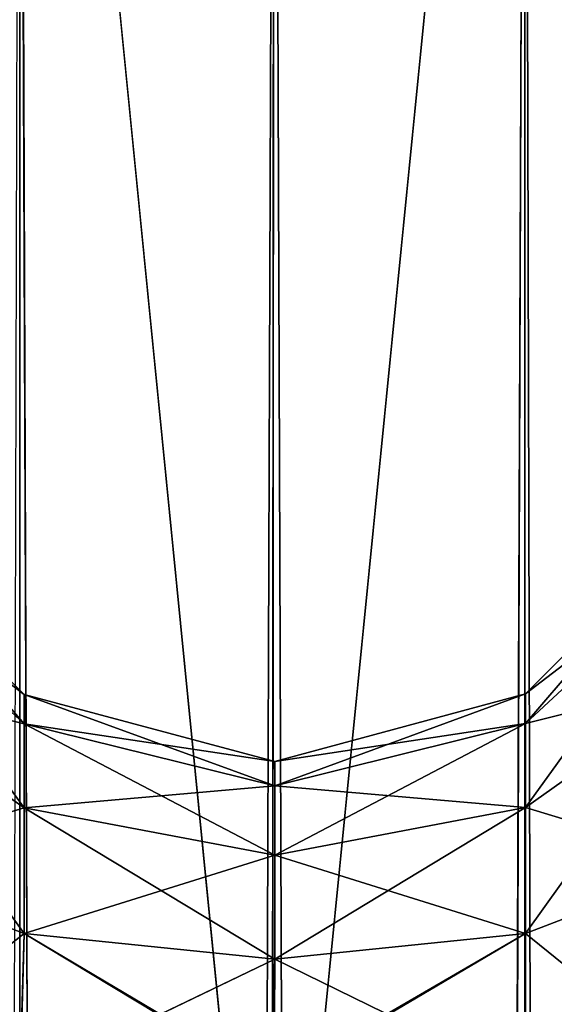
# Model space of a CAD drawing. Extents: x -23 to 470, y -1800 to 0.
# Tile 164 of 213: x 201 to 214, y -70 to -45. Entities that reach past the tile are written whole.
import ezdxf

# ---------------------------------------------------------------- set-up
doc = ezdxf.new("R2010")
doc.units = 0
doc.header["$LTSCALE"] = 61.997326
for name, color, linetype in [('233', 7, 'CONTINUOUS'), ('234', 7, 'CONTINUOUS'), ('235', 7, 'CONTINUOUS'), ('239', 7, 'CONTINUOUS'), ('242', 7, 'CONTINUOUS'), ('245', 7, 'CONTINUOUS'), ('276', 7, 'CONTINUOUS'), ('283', 7, 'CONTINUOUS')]:
    doc.layers.add(name, color=color, linetype=linetype)

msp = doc.modelspace()

# ---------------------------------------------------------------- linework, layer by layer
at = {"layer": '233', "linetype": 'CONTINUOUS'}
for points in [[(196.125, -20, 88.25), (200.697, -1780, 92.823), (200.697, -20, 92.823), (196.125, -20, 88.25)], [(207, -1716.55, 94.5), (207, -83.45, 94.5), (200.697, -20, 92.823), (207, -1716.55, 94.5)], [(200.697, -20, 92.823), (207, -83.45, 94.5), (207.05, -20, 94.5), (200.697, -20, 92.823)], [(207.05, -1780, 94.5), (207, -1716.55, 94.5), (200.697, -20, 92.823), (207.05, -1780, 94.5)], [(200.697, -1780, 92.823), (207.05, -1780, 94.5), (200.697, -20, 92.823), (200.697, -1780, 92.823)]]:
    msp.add_3dface(points, dxfattribs=at)
at = {"layer": '234', "linetype": 'CONTINUOUS'}
for points in [[(200.697, -1780, -92.823), (196.125, -1780, -88.25), (200.697, -20, -92.823), (200.697, -1780, -92.823)], [(207, -83.45, -94.5), (200.697, -1780, -92.823), (207.05, -20, -94.5), (207, -83.45, -94.5)], [(207.05, -20, -94.5), (200.697, -1780, -92.823), (200.697, -20, -92.823), (207.05, -20, -94.5)]]:
    msp.add_3dface(points, dxfattribs=at)
at = {"layer": '235', "linetype": 'CONTINUOUS'}
for points in [[(207.05, -1780, -94.5), (207, -1716.55, -94.5), (213.3, -20, -92.825), (207.05, -1780, -94.5)], [(207, -1716.55, -94.5), (207, -83.45, -94.5), (213.3, -20, -92.825), (207, -1716.55, -94.5)], [(207, -83.45, -94.5), (207.05, -20, -94.5), (213.3, -20, -92.825), (207, -83.45, -94.5)], [(213.3, -1780, -92.825), (207.05, -1780, -94.5), (213.3, -20, -92.825), (213.3, -1780, -92.825)], [(217.875, -1780, -88.25), (213.3, -1780, -92.825), (217.875, -20, -88.25), (217.875, -1780, -88.25)], [(217.875, -20, -88.25), (213.3, -1780, -92.825), (213.3, -20, -92.825), (217.875, -20, -88.25)]]:
    msp.add_3dface(points, dxfattribs=at)
at = {"layer": '239', "linetype": 'CONTINUOUS'}
for points in [[(207.05, -20, 94.5), (207, -83.45, 94.5), (213.3, -1780, 92.825), (207.05, -20, 94.5)], [(207.05, -20, 94.5), (213.3, -1780, 92.825), (213.3, -20, 92.825), (207.05, -20, 94.5)], [(213.3, -1780, 92.825), (217.875, -1780, 88.25), (213.3, -20, 92.825), (213.3, -1780, 92.825)], [(213.3, -20, 92.825), (217.875, -1780, 88.25), (217.875, -20, 88.25), (213.3, -20, 92.825)]]:
    msp.add_3dface(points, dxfattribs=at)
at = {"layer": '242', "linetype": 'CONTINUOUS'}
for points in [[(200.806, -62.179, -61.5), (200.806, -62.915, -57.799), (196.225, -57.6, -61.5), (200.806, -62.179, -61.5)], [(200.806, -62.179, -61.5), (196.225, -57.6, -61.5), (196.225, -58.685, -66.953), (200.806, -62.179, -61.5)], [(200.806, -62.915, -57.799), (196.225, -58.685, -56.047), (196.225, -57.6, -61.5), (200.806, -62.915, -57.799)], [(217.888, -58.664, -66.962), (217.888, -57.577, -61.5), (213.317, -62.903, -65.206), (217.888, -58.664, -66.962)], [(217.888, -57.577, -61.5), (217.888, -58.664, -56.038), (213.317, -62.165, -61.5), (217.888, -57.577, -61.5)], [(213.317, -62.903, -65.206), (217.888, -57.577, -61.5), (213.317, -62.165, -61.5), (213.317, -62.903, -65.206)], [(200.806, -62.915, -65.201), (200.806, -62.179, -61.5), (196.225, -58.685, -66.953), (200.806, -62.915, -65.201)], [(200.806, -62.915, -65.201), (196.225, -58.685, -66.953), (196.225, -61.774, -71.576), (200.806, -62.915, -65.201)], [(200.806, -62.915, -57.799), (200.806, -65.011, -54.661), (196.225, -58.685, -56.047), (200.806, -62.915, -57.799)], [(200.806, -65.011, -54.661), (196.225, -61.774, -51.424), (196.225, -58.685, -56.047), (200.806, -65.011, -54.661)], [(217.888, -61.758, -71.592), (217.888, -58.664, -66.962), (213.317, -65.002, -68.348), (217.888, -61.758, -71.592)], [(213.317, -65.002, -68.348), (217.888, -58.664, -66.962), (213.317, -62.903, -65.206), (213.317, -65.002, -68.348)], [(217.888, -58.664, -56.038), (217.888, -61.758, -51.408), (213.317, -62.903, -57.794), (217.888, -58.664, -56.038)], [(213.317, -62.165, -61.5), (217.888, -58.664, -56.038), (213.317, -62.903, -57.794), (213.317, -62.165, -61.5)], [(200.806, -65.011, -68.339), (200.806, -62.915, -65.201), (196.225, -61.774, -71.576), (200.806, -65.011, -68.339)], [(200.806, -65.011, -68.339), (196.225, -61.774, -71.576), (196.225, -66.397, -74.665), (200.806, -65.011, -68.339)], [(200.806, -65.011, -54.661), (200.806, -68.149, -52.565), (196.225, -61.774, -51.424), (200.806, -65.011, -54.661)], [(200.806, -68.149, -52.565), (196.225, -66.397, -48.335), (196.225, -61.774, -51.424), (200.806, -68.149, -52.565)], [(217.888, -66.388, -74.686), (217.888, -61.758, -71.592), (213.317, -68.144, -70.447), (217.888, -66.388, -74.686)], [(213.317, -68.144, -70.447), (217.888, -61.758, -71.592), (213.317, -65.002, -68.348), (213.317, -68.144, -70.447)], [(217.888, -61.758, -51.408), (217.888, -66.388, -48.314), (213.317, -65.002, -54.652), (217.888, -61.758, -51.408)], [(213.317, -62.903, -57.794), (217.888, -61.758, -51.408), (213.317, -65.002, -54.652), (213.317, -62.903, -57.794)], [(213.317, -62.903, -65.206), (213.317, -62.165, -61.5), (207.063, -64.459, -64.561), (213.317, -62.903, -65.206)], [(213.317, -62.165, -61.5), (213.317, -62.903, -57.794), (207.063, -63.85, -61.5), (213.317, -62.165, -61.5)], [(207.063, -64.459, -64.561), (213.317, -62.165, -61.5), (207.063, -63.85, -61.5), (207.063, -64.459, -64.561)], [(207.063, -63.85, -61.5), (207.063, -64.459, -58.439), (200.806, -62.179, -61.5), (207.063, -63.85, -61.5)], [(200.806, -62.915, -65.201), (207.063, -63.85, -61.5), (200.806, -62.179, -61.5), (200.806, -62.915, -65.201)], [(200.806, -62.179, -61.5), (207.063, -64.459, -58.439), (200.806, -62.915, -57.799), (200.806, -62.179, -61.5)], [(213.317, -65.002, -68.348), (213.317, -62.903, -65.206), (207.063, -66.193, -67.157), (213.317, -65.002, -68.348)], [(207.063, -66.193, -67.157), (213.317, -62.903, -65.206), (207.063, -64.459, -64.561), (207.063, -66.193, -67.157)], [(213.317, -62.903, -57.794), (213.317, -65.002, -54.652), (207.063, -64.459, -58.439), (213.317, -62.903, -57.794)], [(207.063, -63.85, -61.5), (213.317, -62.903, -57.794), (207.063, -64.459, -58.439), (207.063, -63.85, -61.5)], [(207.063, -64.459, -64.561), (207.063, -63.85, -61.5), (200.806, -62.915, -65.201), (207.063, -64.459, -64.561)], [(200.806, -65.011, -68.339), (207.063, -64.459, -64.561), (200.806, -62.915, -65.201), (200.806, -65.011, -68.339)], [(207.063, -64.459, -58.439), (207.063, -66.193, -55.843), (200.806, -62.915, -57.799), (207.063, -64.459, -58.439)], [(200.806, -62.915, -57.799), (207.063, -66.193, -55.843), (200.806, -65.011, -54.661), (200.806, -62.915, -57.799)], [(207.063, -66.193, -67.157), (207.063, -64.459, -64.561), (200.806, -65.011, -68.339), (207.063, -66.193, -67.157)], [(207.063, -64.459, -58.439), (213.317, -65.002, -54.652), (207.063, -66.193, -55.843), (207.063, -64.459, -58.439)], [(200.806, -68.149, -70.435), (200.806, -65.011, -68.339), (196.225, -66.397, -74.665), (200.806, -68.149, -70.435)], [(200.806, -68.149, -70.435), (207.063, -66.193, -67.157), (200.806, -65.011, -68.339), (200.806, -68.149, -70.435)], [(207.063, -66.193, -55.843), (207.063, -68.789, -54.109), (200.806, -65.011, -54.661), (207.063, -66.193, -55.843)], [(200.806, -65.011, -54.661), (207.063, -68.789, -54.109), (200.806, -68.149, -52.565), (200.806, -65.011, -54.661)], [(213.317, -68.144, -70.447), (213.317, -65.002, -68.348), (207.063, -68.789, -68.891), (213.317, -68.144, -70.447)], [(207.063, -68.789, -68.891), (213.317, -65.002, -68.348), (207.063, -66.193, -67.157), (207.063, -68.789, -68.891)], [(213.317, -65.002, -54.652), (213.317, -68.144, -52.553), (207.063, -66.193, -55.843), (213.317, -65.002, -54.652)], [(213.317, -65.002, -54.652), (217.888, -66.388, -48.314), (213.317, -68.144, -52.553), (213.317, -65.002, -54.652)], [(207.063, -68.789, -68.891), (207.063, -66.193, -67.157), (200.806, -68.149, -70.435), (207.063, -68.789, -68.891)], [(207.063, -66.193, -55.843), (213.317, -68.144, -52.553), (207.063, -68.789, -54.109), (207.063, -66.193, -55.843)], [(196.125, -71.85, -75.75), (200.806, -68.149, -70.435), (196.225, -66.397, -74.665), (196.125, -71.85, -75.75)], [(200.702, -71.85, -51.827), (196.125, -71.85, -47.25), (196.225, -66.397, -48.335), (200.702, -71.85, -51.827)], [(200.806, -68.149, -52.565), (200.702, -71.85, -51.827), (196.225, -66.397, -48.335), (200.806, -68.149, -52.565)], [(213.317, -71.85, -71.185), (217.888, -71.85, -75.773), (217.888, -66.388, -74.686), (213.317, -71.85, -71.185)], [(213.317, -71.85, -71.185), (217.888, -66.388, -74.686), (213.317, -68.144, -70.447), (213.317, -71.85, -71.185)], [(217.888, -66.388, -48.314), (217.888, -71.85, -47.227), (213.317, -68.144, -52.553), (217.888, -66.388, -48.314)], [(196.125, -71.85, -75.75), (200.702, -71.85, -71.173), (200.806, -68.149, -70.435), (196.125, -71.85, -75.75)], [(200.702, -71.85, -71.173), (207.063, -68.789, -68.891), (200.806, -68.149, -70.435), (200.702, -71.85, -71.173)], [(207.05, -71.85, -53.5), (200.702, -71.85, -51.827), (200.806, -68.149, -52.565), (207.05, -71.85, -53.5)], [(207.063, -68.789, -54.109), (207.05, -71.85, -53.5), (200.806, -68.149, -52.565), (207.063, -68.789, -54.109)], [(207.05, -71.85, -69.5), (213.317, -71.85, -71.185), (213.317, -68.144, -70.447), (207.05, -71.85, -69.5)], [(207.05, -71.85, -69.5), (213.317, -68.144, -70.447), (207.063, -68.789, -68.891), (207.05, -71.85, -69.5)], [(213.317, -68.144, -52.553), (213.317, -71.85, -51.815), (207.063, -68.789, -54.109), (213.317, -68.144, -52.553)], [(213.317, -68.144, -52.553), (217.888, -71.85, -47.227), (213.317, -71.85, -51.815), (213.317, -68.144, -52.553)], [(200.702, -71.85, -71.173), (207.05, -71.85, -69.5), (207.063, -68.789, -68.891), (200.702, -71.85, -71.173)], [(207.063, -68.789, -54.109), (213.317, -71.85, -51.815), (207.05, -71.85, -53.5), (207.063, -68.789, -54.109)]]:
    msp.add_3dface(points, dxfattribs=at)
at = {"layer": '245', "linetype": 'CONTINUOUS'}
for points in [[(200.806, -62.179, 61.5), (200.806, -62.915, 65.201), (196.225, -57.6, 61.5), (200.806, -62.179, 61.5)], [(200.806, -62.179, 61.5), (196.225, -57.6, 61.5), (196.225, -58.685, 56.047), (200.806, -62.179, 61.5)], [(200.806, -62.915, 65.201), (196.225, -58.685, 66.953), (196.225, -57.6, 61.5), (200.806, -62.915, 65.201)], [(217.888, -58.664, 56.038), (217.888, -57.577, 61.5), (213.317, -62.903, 57.794), (217.888, -58.664, 56.038)], [(217.888, -57.577, 61.5), (217.888, -58.664, 66.962), (213.317, -62.165, 61.5), (217.888, -57.577, 61.5)], [(213.317, -62.903, 57.794), (217.888, -57.577, 61.5), (213.317, -62.165, 61.5), (213.317, -62.903, 57.794)], [(200.806, -62.915, 57.799), (200.806, -62.179, 61.5), (196.225, -58.685, 56.047), (200.806, -62.915, 57.799)], [(200.806, -62.915, 57.799), (196.225, -58.685, 56.047), (196.225, -61.774, 51.424), (200.806, -62.915, 57.799)], [(200.806, -62.915, 65.201), (200.806, -65.011, 68.339), (196.225, -58.685, 66.953), (200.806, -62.915, 65.201)], [(200.806, -65.011, 68.339), (196.225, -61.774, 71.576), (196.225, -58.685, 66.953), (200.806, -65.011, 68.339)], [(217.888, -61.758, 51.408), (217.888, -58.664, 56.038), (213.317, -65.002, 54.652), (217.888, -61.758, 51.408)], [(213.317, -65.002, 54.652), (217.888, -58.664, 56.038), (213.317, -62.903, 57.794), (213.317, -65.002, 54.652)], [(217.888, -58.664, 66.962), (217.888, -61.758, 71.592), (213.317, -62.903, 65.206), (217.888, -58.664, 66.962)], [(213.317, -62.165, 61.5), (217.888, -58.664, 66.962), (213.317, -62.903, 65.206), (213.317, -62.165, 61.5)], [(200.806, -65.011, 54.661), (200.806, -62.915, 57.799), (196.225, -61.774, 51.424), (200.806, -65.011, 54.661)], [(200.806, -65.011, 54.661), (196.225, -61.774, 51.424), (196.225, -66.397, 48.335), (200.806, -65.011, 54.661)], [(200.806, -65.011, 68.339), (200.806, -68.149, 70.435), (196.225, -61.774, 71.576), (200.806, -65.011, 68.339)], [(200.806, -68.149, 70.435), (196.225, -66.397, 74.665), (196.225, -61.774, 71.576), (200.806, -68.149, 70.435)], [(217.888, -66.388, 48.314), (217.888, -61.758, 51.408), (213.317, -68.144, 52.553), (217.888, -66.388, 48.314)], [(213.317, -68.144, 52.553), (217.888, -61.758, 51.408), (213.317, -65.002, 54.652), (213.317, -68.144, 52.553)], [(217.888, -61.758, 71.592), (217.888, -66.388, 74.686), (213.317, -65.002, 68.348), (217.888, -61.758, 71.592)], [(213.317, -62.903, 65.206), (217.888, -61.758, 71.592), (213.317, -65.002, 68.348), (213.317, -62.903, 65.206)], [(213.317, -62.903, 57.794), (213.317, -62.165, 61.5), (207.063, -64.459, 58.439), (213.317, -62.903, 57.794)], [(213.317, -62.165, 61.5), (213.317, -62.903, 65.206), (207.063, -63.85, 61.5), (213.317, -62.165, 61.5)], [(207.063, -64.459, 58.439), (213.317, -62.165, 61.5), (207.063, -63.85, 61.5), (207.063, -64.459, 58.439)], [(207.063, -63.85, 61.5), (207.063, -64.459, 64.561), (200.806, -62.179, 61.5), (207.063, -63.85, 61.5)], [(200.806, -62.915, 57.799), (207.063, -63.85, 61.5), (200.806, -62.179, 61.5), (200.806, -62.915, 57.799)], [(200.806, -62.179, 61.5), (207.063, -64.459, 64.561), (200.806, -62.915, 65.201), (200.806, -62.179, 61.5)], [(213.317, -65.002, 54.652), (213.317, -62.903, 57.794), (207.063, -66.193, 55.843), (213.317, -65.002, 54.652)], [(207.063, -66.193, 55.843), (213.317, -62.903, 57.794), (207.063, -64.459, 58.439), (207.063, -66.193, 55.843)], [(213.317, -62.903, 65.206), (213.317, -65.002, 68.348), (207.063, -64.459, 64.561), (213.317, -62.903, 65.206)], [(207.063, -63.85, 61.5), (213.317, -62.903, 65.206), (207.063, -64.459, 64.561), (207.063, -63.85, 61.5)], [(207.063, -64.459, 58.439), (207.063, -63.85, 61.5), (200.806, -62.915, 57.799), (207.063, -64.459, 58.439)], [(200.806, -65.011, 54.661), (207.063, -64.459, 58.439), (200.806, -62.915, 57.799), (200.806, -65.011, 54.661)], [(207.063, -64.459, 64.561), (207.063, -66.193, 67.157), (200.806, -62.915, 65.201), (207.063, -64.459, 64.561)], [(200.806, -62.915, 65.201), (207.063, -66.193, 67.157), (200.806, -65.011, 68.339), (200.806, -62.915, 65.201)], [(207.063, -66.193, 55.843), (207.063, -64.459, 58.439), (200.806, -65.011, 54.661), (207.063, -66.193, 55.843)], [(207.063, -64.459, 64.561), (213.317, -65.002, 68.348), (207.063, -66.193, 67.157), (207.063, -64.459, 64.561)], [(200.806, -68.149, 52.565), (200.806, -65.011, 54.661), (196.225, -66.397, 48.335), (200.806, -68.149, 52.565)], [(200.806, -68.149, 52.565), (207.063, -66.193, 55.843), (200.806, -65.011, 54.661), (200.806, -68.149, 52.565)], [(207.063, -66.193, 67.157), (207.063, -68.789, 68.891), (200.806, -65.011, 68.339), (207.063, -66.193, 67.157)], [(200.806, -65.011, 68.339), (207.063, -68.789, 68.891), (200.806, -68.149, 70.435), (200.806, -65.011, 68.339)], [(213.317, -68.144, 52.553), (213.317, -65.002, 54.652), (207.063, -68.789, 54.109), (213.317, -68.144, 52.553)], [(207.063, -68.789, 54.109), (213.317, -65.002, 54.652), (207.063, -66.193, 55.843), (207.063, -68.789, 54.109)], [(213.317, -65.002, 68.348), (213.317, -68.144, 70.447), (207.063, -66.193, 67.157), (213.317, -65.002, 68.348)], [(213.317, -65.002, 68.348), (217.888, -66.388, 74.686), (213.317, -68.144, 70.447), (213.317, -65.002, 68.348)], [(207.063, -68.789, 54.109), (207.063, -66.193, 55.843), (200.806, -68.149, 52.565), (207.063, -68.789, 54.109)], [(207.063, -66.193, 67.157), (213.317, -68.144, 70.447), (207.063, -68.789, 68.891), (207.063, -66.193, 67.157)], [(196.125, -71.85, 47.25), (200.806, -68.149, 52.565), (196.225, -66.397, 48.335), (196.125, -71.85, 47.25)], [(200.702, -71.85, 71.173), (196.125, -71.85, 75.75), (196.225, -66.397, 74.665), (200.702, -71.85, 71.173)], [(200.806, -68.149, 70.435), (200.702, -71.85, 71.173), (196.225, -66.397, 74.665), (200.806, -68.149, 70.435)], [(213.32, -71.85, 51.814), (217.888, -66.388, 48.314), (213.317, -68.144, 52.553), (213.32, -71.85, 51.814)], [(217.888, -66.388, 74.686), (217.888, -71.85, 75.773), (213.317, -68.144, 70.447), (217.888, -66.388, 74.686)], [(213.32, -71.85, 51.814), (217.888, -71.85, 47.227), (217.888, -66.388, 48.314), (213.32, -71.85, 51.814)], [(196.125, -71.85, 47.25), (200.706, -71.85, 51.829), (200.806, -68.149, 52.565), (196.125, -71.85, 47.25)], [(207.05, -71.85, 69.5), (200.702, -71.85, 71.173), (200.806, -68.149, 70.435), (207.05, -71.85, 69.5)], [(200.706, -71.85, 51.829), (207.063, -68.789, 54.109), (200.806, -68.149, 52.565), (200.706, -71.85, 51.829)], [(207.063, -68.789, 68.891), (207.05, -71.85, 69.5), (200.806, -68.149, 70.435), (207.063, -68.789, 68.891)], [(206.95, -71.85, 53.5), (213.32, -71.85, 51.814), (213.317, -68.144, 52.553), (206.95, -71.85, 53.5)], [(206.95, -71.85, 53.5), (213.317, -68.144, 52.553), (207.063, -68.789, 54.109), (206.95, -71.85, 53.5)], [(213.317, -68.144, 70.447), (213.317, -71.85, 71.185), (207.063, -68.789, 68.891), (213.317, -68.144, 70.447)], [(213.317, -68.144, 70.447), (217.888, -71.85, 75.773), (213.317, -71.85, 71.185), (213.317, -68.144, 70.447)], [(200.706, -71.85, 51.829), (206.95, -71.85, 53.5), (207.063, -68.789, 54.109), (200.706, -71.85, 51.829)], [(207.063, -68.789, 68.891), (213.317, -71.85, 71.185), (207.05, -71.85, 69.5), (207.063, -68.789, 68.891)]]:
    msp.add_3dface(points, dxfattribs=at)
at = {"layer": '276', "linetype": 'CONTINUOUS'}
for points in [[(196.225, -58.685, -15.047), (196.225, -57.6, -20.5), (200.806, -62.915, -16.799), (196.225, -58.685, -15.047)], [(196.225, -57.6, -20.5), (196.225, -58.685, -25.953), (200.806, -62.179, -20.5), (196.225, -57.6, -20.5)], [(200.806, -62.915, -16.799), (196.225, -57.6, -20.5), (200.806, -62.179, -20.5), (200.806, -62.915, -16.799)], [(217.888, -58.664, -25.962), (217.888, -57.577, -20.5), (213.317, -62.903, -24.206), (217.888, -58.664, -25.962)], [(217.888, -57.577, -20.5), (217.888, -58.664, -15.038), (213.317, -62.165, -20.5), (217.888, -57.577, -20.5)], [(213.317, -62.903, -24.206), (217.888, -57.577, -20.5), (213.317, -62.165, -20.5), (213.317, -62.903, -24.206)], [(196.225, -61.774, -10.424), (196.225, -58.685, -15.047), (200.806, -65.011, -13.661), (196.225, -61.774, -10.424)], [(200.806, -65.011, -13.661), (196.225, -58.685, -15.047), (200.806, -62.915, -16.799), (200.806, -65.011, -13.661)], [(196.225, -58.685, -25.953), (196.225, -61.774, -30.576), (200.806, -62.915, -24.201), (196.225, -58.685, -25.953)], [(200.806, -62.179, -20.5), (196.225, -58.685, -25.953), (200.806, -62.915, -24.201), (200.806, -62.179, -20.5)], [(217.888, -61.758, -30.592), (217.888, -58.664, -25.962), (213.317, -65.002, -27.348), (217.888, -61.758, -30.592)], [(213.317, -65.002, -27.348), (217.888, -58.664, -25.962), (213.317, -62.903, -24.206), (213.317, -65.002, -27.348)], [(217.888, -58.664, -15.038), (217.888, -61.758, -10.408), (213.317, -62.903, -16.794), (217.888, -58.664, -15.038)], [(213.317, -62.165, -20.5), (217.888, -58.664, -15.038), (213.317, -62.903, -16.794), (213.317, -62.165, -20.5)], [(196.225, -66.397, -7.335), (196.225, -61.774, -10.424), (200.806, -68.149, -11.565), (196.225, -66.397, -7.335)], [(200.806, -68.149, -11.565), (196.225, -61.774, -10.424), (200.806, -65.011, -13.661), (200.806, -68.149, -11.565)], [(196.225, -61.774, -30.576), (196.225, -66.397, -33.665), (200.806, -65.011, -27.339), (196.225, -61.774, -30.576)], [(200.806, -62.915, -24.201), (196.225, -61.774, -30.576), (200.806, -65.011, -27.339), (200.806, -62.915, -24.201)], [(217.888, -66.388, -33.686), (217.888, -61.758, -30.592), (213.317, -68.144, -29.447), (217.888, -66.388, -33.686)], [(213.317, -68.144, -29.447), (217.888, -61.758, -30.592), (213.317, -65.002, -27.348), (213.317, -68.144, -29.447)], [(217.888, -61.758, -10.408), (217.888, -66.388, -7.314), (213.317, -65.002, -13.652), (217.888, -61.758, -10.408)], [(213.317, -62.903, -16.794), (217.888, -61.758, -10.408), (213.317, -65.002, -13.652), (213.317, -62.903, -16.794)], [(207.063, -63.85, -20.5), (207.063, -64.459, -23.561), (213.317, -62.165, -20.5), (207.063, -63.85, -20.5)], [(207.063, -63.85, -20.5), (213.317, -62.165, -20.5), (213.317, -62.903, -16.794), (207.063, -63.85, -20.5)], [(207.063, -64.459, -23.561), (213.317, -62.903, -24.206), (213.317, -62.165, -20.5), (207.063, -64.459, -23.561)], [(200.806, -62.915, -16.799), (200.806, -62.179, -20.5), (207.063, -64.459, -17.439), (200.806, -62.915, -16.799)], [(200.806, -62.179, -20.5), (200.806, -62.915, -24.201), (207.063, -63.85, -20.5), (200.806, -62.179, -20.5)], [(207.063, -64.459, -17.439), (200.806, -62.179, -20.5), (207.063, -63.85, -20.5), (207.063, -64.459, -17.439)], [(207.063, -64.459, -17.439), (207.063, -63.85, -20.5), (213.317, -62.903, -16.794), (207.063, -64.459, -17.439)], [(207.063, -64.459, -17.439), (213.317, -62.903, -16.794), (213.317, -65.002, -13.652), (207.063, -64.459, -17.439)], [(207.063, -64.459, -23.561), (207.063, -66.193, -26.157), (213.317, -62.903, -24.206), (207.063, -64.459, -23.561)], [(207.063, -66.193, -26.157), (213.317, -65.002, -27.348), (213.317, -62.903, -24.206), (207.063, -66.193, -26.157)], [(200.806, -65.011, -13.661), (200.806, -62.915, -16.799), (207.063, -66.193, -14.843), (200.806, -65.011, -13.661)], [(207.063, -66.193, -14.843), (200.806, -62.915, -16.799), (207.063, -64.459, -17.439), (207.063, -66.193, -14.843)], [(200.806, -62.915, -24.201), (200.806, -65.011, -27.339), (207.063, -64.459, -23.561), (200.806, -62.915, -24.201)], [(207.063, -63.85, -20.5), (200.806, -62.915, -24.201), (207.063, -64.459, -23.561), (207.063, -63.85, -20.5)], [(207.063, -64.459, -23.561), (200.806, -65.011, -27.339), (207.063, -66.193, -26.157), (207.063, -64.459, -23.561)], [(207.063, -66.193, -14.843), (207.063, -64.459, -17.439), (213.317, -65.002, -13.652), (207.063, -66.193, -14.843)], [(200.806, -65.011, -27.339), (196.225, -66.397, -33.665), (200.806, -68.149, -29.435), (200.806, -65.011, -27.339)], [(200.806, -68.149, -11.565), (200.806, -65.011, -13.661), (207.063, -68.789, -13.109), (200.806, -68.149, -11.565)], [(207.063, -68.789, -13.109), (200.806, -65.011, -13.661), (207.063, -66.193, -14.843), (207.063, -68.789, -13.109)], [(200.806, -65.011, -27.339), (200.806, -68.149, -29.435), (207.063, -66.193, -26.157), (200.806, -65.011, -27.339)], [(207.063, -66.193, -14.843), (213.317, -65.002, -13.652), (213.317, -68.144, -11.553), (207.063, -66.193, -14.843)], [(207.063, -66.193, -26.157), (207.063, -68.789, -27.891), (213.317, -65.002, -27.348), (207.063, -66.193, -26.157)], [(207.063, -68.789, -27.891), (213.317, -68.144, -29.447), (213.317, -65.002, -27.348), (207.063, -68.789, -27.891)], [(213.317, -65.002, -13.652), (217.888, -66.388, -7.314), (213.317, -68.144, -11.553), (213.317, -65.002, -13.652)], [(207.063, -66.193, -26.157), (200.806, -68.149, -29.435), (207.063, -68.789, -27.891), (207.063, -66.193, -26.157)], [(207.063, -68.789, -13.109), (207.063, -66.193, -14.843), (213.317, -68.144, -11.553), (207.063, -68.789, -13.109)], [(196.225, -66.397, -33.665), (196.125, -71.85, -34.75), (200.806, -68.149, -29.435), (196.225, -66.397, -33.665)], [(200.706, -71.85, -10.829), (196.125, -71.85, -6.25), (196.225, -66.397, -7.335), (200.706, -71.85, -10.829)], [(200.706, -71.85, -10.829), (196.225, -66.397, -7.335), (200.806, -68.149, -11.565), (200.706, -71.85, -10.829)], [(213.32, -71.85, -30.186), (217.888, -66.388, -33.686), (213.317, -68.144, -29.447), (213.32, -71.85, -30.186)], [(217.888, -66.388, -7.314), (217.888, -71.85, -6.227), (213.317, -68.144, -11.553), (217.888, -66.388, -7.314)], [(213.32, -71.85, -30.186), (217.888, -71.85, -34.773), (217.888, -66.388, -33.686), (213.32, -71.85, -30.186)], [(196.125, -71.85, -34.75), (200.706, -71.85, -30.171), (200.806, -68.149, -29.435), (196.125, -71.85, -34.75)], [(200.806, -68.149, -29.435), (200.706, -71.85, -30.171), (207.063, -68.789, -27.891), (200.806, -68.149, -29.435)], [(206.95, -71.85, -12.5), (200.706, -71.85, -10.829), (200.806, -68.149, -11.565), (206.95, -71.85, -12.5)], [(206.95, -71.85, -12.5), (200.806, -68.149, -11.565), (207.063, -68.789, -13.109), (206.95, -71.85, -12.5)], [(206.95, -71.85, -28.5), (213.32, -71.85, -30.186), (213.317, -68.144, -29.447), (206.95, -71.85, -28.5)], [(207.063, -68.789, -27.891), (206.95, -71.85, -28.5), (213.317, -68.144, -29.447), (207.063, -68.789, -27.891)], [(213.32, -71.85, -10.814), (207.063, -68.789, -13.109), (213.317, -68.144, -11.553), (213.32, -71.85, -10.814)], [(217.888, -71.85, -6.227), (213.32, -71.85, -10.814), (213.317, -68.144, -11.553), (217.888, -71.85, -6.227)], [(200.706, -71.85, -30.171), (206.95, -71.85, -28.5), (207.063, -68.789, -27.891), (200.706, -71.85, -30.171)], [(206.95, -71.85, -12.5), (207.063, -68.789, -13.109), (213.32, -71.85, -10.814), (206.95, -71.85, -12.5)]]:
    msp.add_3dface(points, dxfattribs=at)
at = {"layer": '283', "linetype": 'CONTINUOUS'}
for points in [[(196.225, -58.685, 25.953), (196.225, -57.6, 20.5), (200.806, -62.915, 24.201), (196.225, -58.685, 25.953)], [(196.225, -57.6, 20.5), (196.225, -58.685, 15.047), (200.806, -62.179, 20.5), (196.225, -57.6, 20.5)], [(200.806, -62.915, 24.201), (196.225, -57.6, 20.5), (200.806, -62.179, 20.5), (200.806, -62.915, 24.201)], [(217.888, -58.664, 15.038), (217.888, -57.577, 20.5), (213.317, -62.903, 16.794), (217.888, -58.664, 15.038)], [(217.888, -57.577, 20.5), (217.888, -58.664, 25.962), (213.317, -62.165, 20.5), (217.888, -57.577, 20.5)], [(213.317, -62.903, 16.794), (217.888, -57.577, 20.5), (213.317, -62.165, 20.5), (213.317, -62.903, 16.794)], [(196.225, -61.774, 30.576), (196.225, -58.685, 25.953), (200.806, -65.011, 27.339), (196.225, -61.774, 30.576)], [(200.806, -65.011, 27.339), (196.225, -58.685, 25.953), (200.806, -62.915, 24.201), (200.806, -65.011, 27.339)], [(196.225, -58.685, 15.047), (196.225, -61.774, 10.424), (200.806, -62.915, 16.799), (196.225, -58.685, 15.047)], [(200.806, -62.179, 20.5), (196.225, -58.685, 15.047), (200.806, -62.915, 16.799), (200.806, -62.179, 20.5)], [(217.888, -61.758, 10.408), (217.888, -58.664, 15.038), (213.317, -65.002, 13.652), (217.888, -61.758, 10.408)], [(213.317, -65.002, 13.652), (217.888, -58.664, 15.038), (213.317, -62.903, 16.794), (213.317, -65.002, 13.652)], [(217.888, -58.664, 25.962), (217.888, -61.758, 30.592), (213.317, -62.903, 24.206), (217.888, -58.664, 25.962)], [(213.317, -62.165, 20.5), (217.888, -58.664, 25.962), (213.317, -62.903, 24.206), (213.317, -62.165, 20.5)], [(196.225, -66.397, 33.665), (196.225, -61.774, 30.576), (200.806, -68.149, 29.435), (196.225, -66.397, 33.665)], [(200.806, -68.149, 29.435), (196.225, -61.774, 30.576), (200.806, -65.011, 27.339), (200.806, -68.149, 29.435)], [(196.225, -61.774, 10.424), (196.225, -66.397, 7.335), (200.806, -65.011, 13.661), (196.225, -61.774, 10.424)], [(200.806, -62.915, 16.799), (196.225, -61.774, 10.424), (200.806, -65.011, 13.661), (200.806, -62.915, 16.799)], [(217.888, -66.388, 7.314), (217.888, -61.758, 10.408), (213.317, -68.144, 11.553), (217.888, -66.388, 7.314)], [(213.317, -68.144, 11.553), (217.888, -61.758, 10.408), (213.317, -65.002, 13.652), (213.317, -68.144, 11.553)], [(217.888, -61.758, 30.592), (217.888, -66.388, 33.686), (213.317, -65.002, 27.348), (217.888, -61.758, 30.592)], [(213.317, -62.903, 24.206), (217.888, -61.758, 30.592), (213.317, -65.002, 27.348), (213.317, -62.903, 24.206)], [(207.063, -63.85, 20.5), (207.063, -64.459, 17.439), (213.317, -62.165, 20.5), (207.063, -63.85, 20.5)], [(207.063, -63.85, 20.5), (213.317, -62.165, 20.5), (213.317, -62.903, 24.206), (207.063, -63.85, 20.5)], [(207.063, -64.459, 17.439), (213.317, -62.903, 16.794), (213.317, -62.165, 20.5), (207.063, -64.459, 17.439)], [(200.806, -62.915, 24.201), (200.806, -62.179, 20.5), (207.063, -64.459, 23.561), (200.806, -62.915, 24.201)], [(200.806, -62.179, 20.5), (200.806, -62.915, 16.799), (207.063, -63.85, 20.5), (200.806, -62.179, 20.5)], [(207.063, -64.459, 23.561), (200.806, -62.179, 20.5), (207.063, -63.85, 20.5), (207.063, -64.459, 23.561)], [(207.063, -64.459, 23.561), (207.063, -63.85, 20.5), (213.317, -62.903, 24.206), (207.063, -64.459, 23.561)], [(207.063, -64.459, 23.561), (213.317, -62.903, 24.206), (213.317, -65.002, 27.348), (207.063, -64.459, 23.561)], [(207.063, -64.459, 17.439), (207.063, -66.193, 14.843), (213.317, -62.903, 16.794), (207.063, -64.459, 17.439)], [(207.063, -66.193, 14.843), (213.317, -65.002, 13.652), (213.317, -62.903, 16.794), (207.063, -66.193, 14.843)], [(200.806, -65.011, 27.339), (200.806, -62.915, 24.201), (207.063, -66.193, 26.157), (200.806, -65.011, 27.339)], [(207.063, -66.193, 26.157), (200.806, -62.915, 24.201), (207.063, -64.459, 23.561), (207.063, -66.193, 26.157)], [(200.806, -62.915, 16.799), (200.806, -65.011, 13.661), (207.063, -64.459, 17.439), (200.806, -62.915, 16.799)], [(207.063, -63.85, 20.5), (200.806, -62.915, 16.799), (207.063, -64.459, 17.439), (207.063, -63.85, 20.5)], [(207.063, -64.459, 17.439), (200.806, -65.011, 13.661), (207.063, -66.193, 14.843), (207.063, -64.459, 17.439)], [(207.063, -66.193, 26.157), (207.063, -64.459, 23.561), (213.317, -65.002, 27.348), (207.063, -66.193, 26.157)], [(200.806, -65.011, 13.661), (196.225, -66.397, 7.335), (200.806, -68.149, 11.565), (200.806, -65.011, 13.661)], [(200.806, -68.149, 29.435), (200.806, -65.011, 27.339), (207.063, -68.789, 27.891), (200.806, -68.149, 29.435)], [(207.063, -68.789, 27.891), (200.806, -65.011, 27.339), (207.063, -66.193, 26.157), (207.063, -68.789, 27.891)], [(200.806, -65.011, 13.661), (200.806, -68.149, 11.565), (207.063, -66.193, 14.843), (200.806, -65.011, 13.661)], [(207.063, -66.193, 26.157), (213.317, -65.002, 27.348), (213.317, -68.144, 29.447), (207.063, -66.193, 26.157)], [(207.063, -66.193, 14.843), (207.063, -68.789, 13.109), (213.317, -65.002, 13.652), (207.063, -66.193, 14.843)], [(207.063, -68.789, 13.109), (213.317, -68.144, 11.553), (213.317, -65.002, 13.652), (207.063, -68.789, 13.109)], [(213.317, -65.002, 27.348), (217.888, -66.388, 33.686), (213.317, -68.144, 29.447), (213.317, -65.002, 27.348)], [(207.063, -66.193, 14.843), (200.806, -68.149, 11.565), (207.063, -68.789, 13.109), (207.063, -66.193, 14.843)], [(207.063, -68.789, 27.891), (207.063, -66.193, 26.157), (213.317, -68.144, 29.447), (207.063, -68.789, 27.891)], [(200.706, -71.85, 30.171), (196.125, -71.85, 34.75), (196.225, -66.397, 33.665), (200.706, -71.85, 30.171)], [(196.225, -66.397, 7.335), (196.125, -71.85, 6.25), (200.806, -68.149, 11.565), (196.225, -66.397, 7.335)], [(200.706, -71.85, 30.171), (196.225, -66.397, 33.665), (200.806, -68.149, 29.435), (200.706, -71.85, 30.171)], [(217.888, -66.388, 33.686), (217.888, -71.85, 34.773), (213.317, -68.144, 29.447), (217.888, -66.388, 33.686)], [(213.32, -71.85, 10.814), (217.888, -66.388, 7.314), (213.317, -68.144, 11.553), (213.32, -71.85, 10.814)], [(217.888, -71.85, 6.227), (217.888, -66.388, 7.314), (213.32, -71.85, 10.814), (217.888, -71.85, 6.227)], [(196.125, -71.85, 6.25), (200.706, -71.85, 10.829), (200.806, -68.149, 11.565), (196.125, -71.85, 6.25)], [(206.95, -71.85, 28.5), (200.706, -71.85, 30.171), (200.806, -68.149, 29.435), (206.95, -71.85, 28.5)], [(200.806, -68.149, 11.565), (200.706, -71.85, 10.829), (207.063, -68.789, 13.109), (200.806, -68.149, 11.565)], [(206.95, -71.85, 28.5), (200.806, -68.149, 29.435), (207.063, -68.789, 27.891), (206.95, -71.85, 28.5)], [(207.063, -68.789, 13.109), (206.95, -71.85, 12.5), (213.317, -68.144, 11.553), (207.063, -68.789, 13.109)], [(206.95, -71.85, 12.5), (213.32, -71.85, 10.814), (213.317, -68.144, 11.553), (206.95, -71.85, 12.5)], [(213.32, -71.85, 30.186), (207.063, -68.789, 27.891), (213.317, -68.144, 29.447), (213.32, -71.85, 30.186)], [(217.888, -71.85, 34.773), (213.32, -71.85, 30.186), (213.317, -68.144, 29.447), (217.888, -71.85, 34.773)], [(200.706, -71.85, 10.829), (206.95, -71.85, 12.5), (207.063, -68.789, 13.109), (200.706, -71.85, 10.829)], [(213.32, -71.85, 30.186), (206.95, -71.85, 28.5), (207.063, -68.789, 27.891), (213.32, -71.85, 30.186)]]:
    msp.add_3dface(points, dxfattribs=at)

doc.saveas('drawing.dxf')
